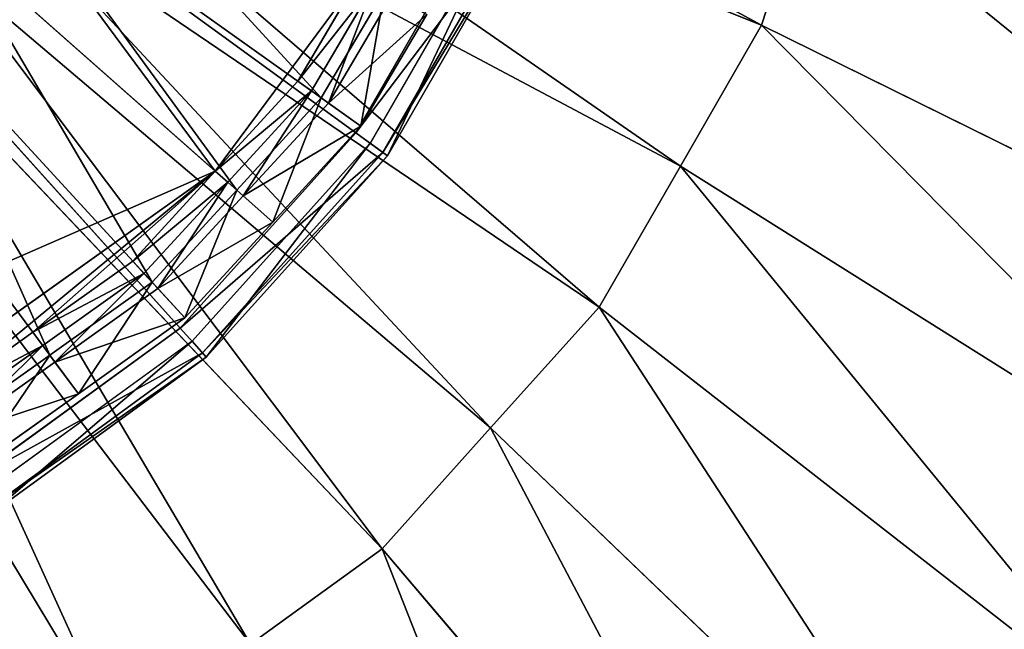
# Model space of a CAD drawing. Extents: x 0 to 22.9, y 0 to 20.5.
# Tile 31 of 233: x 6.1 to 7.2, y 5.7 to 6.4. Entities that reach past the tile are written whole.
import ezdxf

# ---------------------------------------------------------------- set-up
doc = ezdxf.new("R2010")
doc.units = 0
doc.header["$MEASUREMENT"] = 0
doc.layers.get('0').update_dxf_attribs({"color": 13, "linetype": 'CONTINUOUS'})
for name, color, linetype in [('CAST_IRON_-_PLATES_4', 27, 'CONTINUOUS'), ('GALVANIZED_METAL', 252, 'CONTINUOUS'), ('STAINLESS_STEEL', 251, 'CONTINUOUS')]:
    doc.layers.add(name, color=color, linetype=linetype)

# ---------------------------------------------------------------- blocks, each defined once
blk = doc.blocks.new('NGM5458UC_TRADECAD_DXF')
at = {"layer": 'CAST_IRON_-_PLATES_4', "color": 0}
for p, q in [((6.5207, 6.2627, 3.2809), (5.385, 7.0879, 3.2809)), ((6.3243, 6.0446, 3.2809), (5.385, 7.0879, 3.2809)), ((6.5207, 6.2627, 3.2809), (5.385, 7.0879, 3.2809)), ((6.3243, 6.0446, 3.2809), (5.385, 7.0879, 3.2809)), ((6.6674, 6.5169, 3.2809), (6.5207, 6.2627, 3.2809)), ((6.6674, 6.5169, 3.2809), (6.5207, 6.2627, 3.2809)), ((6.6855, 6.5089, 3.1526), (6.5367, 6.2511, 3.1526)), ((6.551, 6.2407, 3.2167), (6.7017, 6.5016, 3.2167)), ((6.551, 6.2407, 3.2167), (6.7017, 6.5016, 3.2167)), ((6.556, 6.2371, 3.1526), (6.7073, 6.4991, 3.1526)), ((6.556, 6.2371, 3.1526), (6.7073, 6.4991, 3.1526)), ((6.5207, 6.2627, 3.2809), (6.3243, 6.0446, 3.2809)), ((6.5207, 6.2627, 3.2809), (6.3243, 6.0446, 3.2809)), ((6.551, 6.2407, 3.2167), (6.5207, 6.2627, 3.2809)), ((6.551, 6.2407, 3.2167), (6.5207, 6.2627, 3.2809)), ((6.5367, 6.2511, 3.1526), (6.3375, 6.03, 3.1526)), ((6.5367, 6.2511, 3.1526), (6.556, 6.2371, 3.1526)), ((6.5367, 6.2511, 3.1526), (6.556, 6.2371, 3.1526)), ((6.3494, 6.0168, 3.2167), (6.551, 6.2407, 3.2167)), ((6.3494, 6.0168, 3.2167), (6.551, 6.2407, 3.2167)), ((6.3535, 6.0122, 3.1526), (6.556, 6.2371, 3.1526)), ((6.3535, 6.0122, 3.1526), (6.556, 6.2371, 3.1526)), ((6.556, 6.2371, 3.1526), (6.551, 6.2407, 3.2167)), ((6.556, 6.2371, 3.1526), (6.551, 6.2407, 3.2167)), ((6.3243, 6.0446, 3.2809), (6.0869, 5.8721, 3.2809)), ((6.3243, 6.0446, 3.2809), (6.0869, 5.8721, 3.2809)), ((6.3494, 6.0168, 3.2167), (6.3243, 6.0446, 3.2809)), ((6.3494, 6.0168, 3.2167), (6.3243, 6.0446, 3.2809)), ((6.3375, 6.03, 3.1526), (6.0968, 5.8551, 3.1526)), ((6.3375, 6.03, 3.1526), (6.3535, 6.0122, 3.1526)), ((6.3375, 6.03, 3.1526), (6.3535, 6.0122, 3.1526)), ((6.1057, 5.8397, 3.2167), (6.3494, 6.0168, 3.2167)), ((6.1057, 5.8397, 3.2167), (6.3494, 6.0168, 3.2167)), ((6.3535, 6.0122, 3.1526), (6.3494, 6.0168, 3.2167)), ((6.3535, 6.0122, 3.1526), (6.3494, 6.0168, 3.2167)), ((6.1087, 5.8343, 3.1526), (6.3535, 6.0122, 3.1526)), ((6.1087, 5.8343, 3.1526), (6.3535, 6.0122, 3.1526))]:
    blk.add_line(p, q, dxfattribs=at)
at = {"layer": 'STAINLESS_STEEL', "color": 0}
for p, q in [((6.3635, 6.2199, 3.1355), (4.412, 7.942, 3.1355)), ((6.3635, 6.2199, 3.1355), (4.412, 7.942, 3.1355)), ((6.2151, 6.6881, 2.3976), (6.9745, 6.383, 2.3976)), ((6.2151, 6.6881, 2.3976), (6.9745, 6.383, 2.3976)), ((6.1678, 6.6061, 2.3976), (6.8837, 6.2256, 2.3976)), ((6.1678, 6.6061, 2.3976), (6.8837, 6.2256, 2.3976)), ((6.4821, 6.3018, 2.5532), (6.1293, 6.553, 2.5357)), ((6.4821, 6.3018, 2.5532), (6.1293, 6.553, 2.5357)), ((7.0306, 6.5559, 2.3976), (6.9745, 6.383, 2.3976)), ((7.0306, 6.5559, 2.3976), (6.9745, 6.383, 2.3976)), ((6.1205, 6.5241, 2.3976), (6.7929, 6.0681, 2.3976)), ((6.1205, 6.5241, 2.3976), (6.7929, 6.0681, 2.3976)), ((6.3875, 6.1988, 2.5532), (6.0652, 6.4832, 2.5357)), ((6.3875, 6.1988, 2.5532), (6.0652, 6.4832, 2.5357)), ((6.0571, 6.4538, 2.3976), (6.6714, 5.933, 2.3976)), ((6.0571, 6.4538, 2.3976), (6.6714, 5.933, 2.3976)), ((6.3635, 6.2199, 3.1355), (6.5249, 6.4375, 3.1355)), ((6.3635, 6.2199, 3.1355), (6.5249, 6.4375, 3.1355)), ((6.4559, 6.3204, 3.1355), (6.5249, 6.4375, 3.1355)), ((6.4559, 6.3204, 3.1355), (6.5249, 6.4375, 3.1355)), ((6.541, 6.4284, 2.906), (6.471, 6.3096, 2.906)), ((6.471, 6.3096, 2.9726), (6.541, 6.4284, 2.9726)), ((6.541, 6.4284, 2.906), (6.471, 6.3096, 2.906)), ((6.471, 6.3096, 2.9726), (6.541, 6.4284, 2.9726)), ((6.4821, 6.3018, 2.5532), (6.5528, 6.4218, 2.5532)), ((6.4821, 6.3018, 2.5532), (6.5528, 6.4218, 2.5532)), ((6.2929, 6.0958, 2.5532), (6.001, 6.4134, 2.5357)), ((6.2929, 6.0958, 2.5532), (6.001, 6.4134, 2.5357)), ((6.5612, 6.417, 2.906), (6.49, 6.2961, 2.906)), ((6.5612, 6.417, 2.906), (6.49, 6.2961, 2.906)), ((6.6, 6.395, 2.6076), (6.5264, 6.2702, 2.6076)), ((6.6, 6.395, 2.6076), (6.5264, 6.2702, 2.6076)), ((5.9938, 6.3834, 2.3976), (6.55, 5.7979, 2.3976)), ((5.9938, 6.3834, 2.3976), (6.55, 5.7979, 2.3976)), ((6.9745, 6.383, 2.3976), (6.8837, 6.2256, 2.3976)), ((6.9745, 6.383, 2.3976), (6.8837, 6.2256, 2.3976)), ((6.9745, 6.383, 2.3976), (7.6632, 6.0434, 1.9943)), ((6.9745, 6.383, 2.3976), (7.6632, 6.0434, 1.9943)), ((6.1785, 6.0144, 2.5532), (5.9235, 6.3582, 2.5357)), ((6.1785, 6.0144, 2.5532), (5.9235, 6.3582, 2.5357)), ((5.9172, 6.3278, 2.3976), (6.4031, 5.6911, 2.3976)), ((5.9172, 6.3278, 2.3976), (6.4031, 5.6911, 2.3976)), ((6.3635, 6.2199, 3.1355), (6.4559, 6.3204, 3.1355)), ((6.3635, 6.2199, 3.1355), (6.4559, 6.3204, 3.1355)), ((6.4559, 6.3204, 3.1355), (6.471, 6.3096, 2.9726)), ((6.4559, 6.3204, 3.1355), (6.471, 6.3096, 2.9726)), ((6.471, 6.3096, 2.906), (6.3774, 6.2077, 2.906)), ((6.3774, 6.2077, 2.9726), (6.471, 6.3096, 2.9726)), ((6.471, 6.3096, 2.906), (6.3774, 6.2077, 2.906)), ((6.3774, 6.2077, 2.9726), (6.471, 6.3096, 2.9726)), ((6.3875, 6.1988, 2.5532), (6.4821, 6.3018, 2.5532)), ((6.3875, 6.1988, 2.5532), (6.4821, 6.3018, 2.5532)), ((6.471, 6.3096, 2.906), (6.471, 6.3096, 2.9726)), ((6.471, 6.3096, 2.906), (6.471, 6.3096, 2.9726)), ((6.49, 6.2961, 2.906), (6.471, 6.3096, 2.906)), ((6.49, 6.2961, 2.906), (6.471, 6.3096, 2.906)), ((6.4821, 6.3018, 2.5532), (6.5264, 6.2702, 2.6076)), ((6.4821, 6.3018, 2.5532), (6.5264, 6.2702, 2.6076)), ((6.49, 6.2961, 2.906), (6.3947, 6.1924, 2.906)), ((6.49, 6.2961, 2.906), (6.3947, 6.1924, 2.906)), ((6.5264, 6.2702, 2.6076), (6.49, 6.2961, 2.906)), ((6.5264, 6.2702, 2.6076), (6.49, 6.2961, 2.906)), ((5.8406, 6.2721, 2.3976), (6.2562, 5.5842, 2.3976)), ((5.8406, 6.2721, 2.3976), (6.2562, 5.5842, 2.3976)), ((6.5264, 6.2702, 2.6076), (6.428, 6.163, 2.6076)), ((6.5264, 6.2702, 2.6076), (6.428, 6.163, 2.6076)), ((6.8837, 6.2256, 2.3976), (6.7929, 6.0681, 2.3976)), ((6.8837, 6.2256, 2.3976), (6.7929, 6.0681, 2.3976)), ((6.8837, 6.2256, 2.3976), (7.533, 5.8179, 1.9943)), ((6.8837, 6.2256, 2.3976), (7.533, 5.8179, 1.9943)), ((5.9218, 5.9054, 3.1355), (6.3635, 6.2199, 3.1355)), ((5.9218, 5.9054, 3.1355), (6.3635, 6.2199, 3.1355)), ((6.1595, 6.0399, 3.1355), (6.3635, 6.2199, 3.1355)), ((6.1595, 6.0399, 3.1355), (6.3635, 6.2199, 3.1355)), ((6.2712, 6.1194, 3.1355), (6.3635, 6.2199, 3.1355)), ((6.2712, 6.1194, 3.1355), (6.3635, 6.2199, 3.1355)), ((6.3635, 6.2199, 3.1355), (6.3774, 6.2077, 2.9726)), ((6.3635, 6.2199, 3.1355), (6.3774, 6.2077, 2.9726)), ((6.3774, 6.2077, 2.906), (6.2837, 6.1057, 2.906)), ((6.2837, 6.1057, 2.9726), (6.3774, 6.2077, 2.9726)), ((6.3774, 6.2077, 2.906), (6.2837, 6.1057, 2.906)), ((6.2837, 6.1057, 2.9726), (6.3774, 6.2077, 2.9726)), ((6.3774, 6.2077, 2.906), (6.3774, 6.2077, 2.9726)), ((6.3774, 6.2077, 2.906), (6.3774, 6.2077, 2.9726)), ((6.3947, 6.1924, 2.906), (6.3774, 6.2077, 2.906)), ((6.3947, 6.1924, 2.906), (6.3774, 6.2077, 2.906)), ((6.2929, 6.0958, 2.5532), (6.3875, 6.1988, 2.5532)), ((6.2929, 6.0958, 2.5532), (6.3875, 6.1988, 2.5532)), ((6.3947, 6.1924, 2.906), (6.2994, 6.0887, 2.906)), ((6.3947, 6.1924, 2.906), (6.2994, 6.0887, 2.906)), ((6.3875, 6.1988, 2.5532), (6.428, 6.163, 2.6076)), ((6.3875, 6.1988, 2.5532), (6.428, 6.163, 2.6076)), ((6.428, 6.163, 2.6076), (6.3947, 6.1924, 2.906)), ((6.428, 6.163, 2.6076), (6.3947, 6.1924, 2.906)), ((6.428, 6.163, 2.6076), (6.3295, 6.0559, 2.6076)), ((6.428, 6.163, 2.6076), (6.3295, 6.0559, 2.6076)), ((6.1595, 6.0399, 3.1355), (6.2712, 6.1194, 3.1355)), ((6.1595, 6.0399, 3.1355), (6.2712, 6.1194, 3.1355)), ((6.2712, 6.1194, 3.1355), (6.2837, 6.1057, 2.9726)), ((6.2712, 6.1194, 3.1355), (6.2837, 6.1057, 2.9726)), ((6.2837, 6.1057, 2.906), (6.1705, 6.0251, 2.906)), ((6.1705, 6.0251, 2.9726), (6.2837, 6.1057, 2.9726)), ((6.2837, 6.1057, 2.906), (6.1705, 6.0251, 2.906)), ((6.1705, 6.0251, 2.9726), (6.2837, 6.1057, 2.9726)), ((6.2837, 6.1057, 2.906), (6.2837, 6.1057, 2.9726)), ((6.2837, 6.1057, 2.906), (6.2837, 6.1057, 2.9726)), ((6.2994, 6.0887, 2.906), (6.2837, 6.1057, 2.906)), ((6.2994, 6.0887, 2.906), (6.2837, 6.1057, 2.906)), ((6.1785, 6.0144, 2.5532), (6.2929, 6.0958, 2.5532)), ((6.1785, 6.0144, 2.5532), (6.2929, 6.0958, 2.5532)), ((6.2929, 6.0958, 2.5532), (6.3295, 6.0559, 2.6076)), ((6.2929, 6.0958, 2.5532), (6.3295, 6.0559, 2.6076)), ((6.2994, 6.0887, 2.906), (6.1842, 6.0066, 2.906)), ((6.2994, 6.0887, 2.906), (6.1842, 6.0066, 2.906)), ((6.3295, 6.0559, 2.6076), (6.2994, 6.0887, 2.906)), ((6.3295, 6.0559, 2.6076), (6.2994, 6.0887, 2.906)), ((6.7929, 6.0681, 2.3976), (6.6714, 5.933, 2.3976)), ((6.7929, 6.0681, 2.3976), (6.6714, 5.933, 2.3976)), ((6.7929, 6.0681, 2.3976), (7.4028, 5.5924, 1.9943)), ((6.7929, 6.0681, 2.3976), (7.4028, 5.5924, 1.9943)), ((6.3295, 6.0559, 2.6076), (6.2105, 5.9711, 2.6076)), ((6.3295, 6.0559, 2.6076), (6.2105, 5.9711, 2.6076)), ((6.0479, 5.9604, 3.1355), (6.1595, 6.0399, 3.1355)), ((6.0479, 5.9604, 3.1355), (6.1595, 6.0399, 3.1355)), ((6.1595, 6.0399, 3.1355), (6.1705, 6.0251, 2.9726)), ((6.1595, 6.0399, 3.1355), (6.1705, 6.0251, 2.9726)), ((6.1705, 6.0251, 2.906), (6.0573, 5.9445, 2.906)), ((6.0573, 5.9445, 2.9726), (6.1705, 6.0251, 2.9726)), ((6.1705, 6.0251, 2.906), (6.0573, 5.9445, 2.906)), ((6.0573, 5.9445, 2.9726), (6.1705, 6.0251, 2.9726)), ((6.1705, 6.0251, 2.906), (6.1705, 6.0251, 2.9726)), ((6.1705, 6.0251, 2.906), (6.1705, 6.0251, 2.9726)), ((6.1842, 6.0066, 2.906), (6.1705, 6.0251, 2.906)), ((6.1842, 6.0066, 2.906), (6.1705, 6.0251, 2.906)), ((6.0641, 5.9329, 2.5532), (6.1785, 6.0144, 2.5532)), ((6.0641, 5.9329, 2.5532), (6.1785, 6.0144, 2.5532)), ((6.1785, 6.0144, 2.5532), (6.2105, 5.9711, 2.6076)), ((6.1785, 6.0144, 2.5532), (6.2105, 5.9711, 2.6076)), ((6.1842, 6.0066, 2.906), (6.069, 5.9246, 2.906)), ((6.1842, 6.0066, 2.906), (6.069, 5.9246, 2.906)), ((6.2105, 5.9711, 2.6076), (6.1842, 6.0066, 2.906)), ((6.2105, 5.9711, 2.6076), (6.1842, 6.0066, 2.906)), ((6.2105, 5.9711, 2.6076), (6.0915, 5.8864, 2.6076)), ((6.2105, 5.9711, 2.6076), (6.0915, 5.8864, 2.6076)), ((6.6714, 5.933, 2.3976), (6.55, 5.7979, 2.3976)), ((6.6714, 5.933, 2.3976), (6.55, 5.7979, 2.3976)), ((6.6714, 5.933, 2.3976), (7.2286, 5.3989, 1.9943)), ((6.6714, 5.933, 2.3976), (7.2286, 5.3989, 1.9943)), ((6.55, 5.7979, 2.3976), (6.4031, 5.6911, 2.3976)), ((6.55, 5.7979, 2.3976), (6.4031, 5.6911, 2.3976)), ((7.0544, 5.2054, 1.9943), (6.55, 5.7979, 2.3976)), ((7.0544, 5.2054, 1.9943), (6.55, 5.7979, 2.3976))]:
    blk.add_line(p, q, dxfattribs=at)
at = {"layer": 'CAST_IRON_-_PLATES_4', "color": 0}
mesh = blk.add_polyface(dxfattribs=at)
corners = [(6.6674, 6.5169, 3.2809), (6.5207, 6.2627, 3.2809), (5.385, 7.0879, 3.2809)]
mesh.append_faces([[corners[k] for k in face] for face in [(0, 1, 2)]], dxfattribs={"color": 0})
mesh = blk.add_polyface(dxfattribs=at)
corners = [(6.5207, 6.2627, 3.2809), (6.3243, 6.0446, 3.2809), (5.385, 7.0879, 3.2809)]
mesh.append_faces([[corners[k] for k in face] for face in [(0, 1, 2)]], dxfattribs={"color": 0})
mesh = blk.add_polyface(dxfattribs=at)
corners = [(6.3243, 6.0446, 3.2809), (6.0869, 5.8721, 3.2809), (5.385, 7.0879, 3.2809)]
mesh.append_faces([[corners[k] for k in face] for face in [(0, 1, 2)]], dxfattribs={"color": 0})
mesh = blk.add_polyface(dxfattribs=at)
corners = [(6.5207, 6.2627, 3.2809), (6.7017, 6.5016, 3.2167), (6.551, 6.2407, 3.2167), (6.6674, 6.5169, 3.2809)]
mesh.append_faces([[corners[k] for k in face] for face in [(0, 1, 2), (1, 0, 3)]], dxfattribs={"vtx0": -1, "color": 0})
mesh = blk.add_polyface(dxfattribs=at)
corners = [(6.556, 6.2371, 3.1526), (6.6855, 6.5089, 3.1526), (6.5367, 6.2511, 3.1526), (6.7073, 6.4991, 3.1526)]
mesh.append_faces([[corners[k] for k in face] for face in [(0, 1, 2), (1, 0, 3)]], dxfattribs={"vtx0": -1, "color": 0})
mesh = blk.add_polyface(dxfattribs=at)
corners = [(6.551, 6.2407, 3.2167), (6.7073, 6.4991, 3.1526), (6.556, 6.2371, 3.1526), (6.7017, 6.5016, 3.2167)]
mesh.append_faces([[corners[k] for k in face] for face in [(0, 1, 2), (1, 0, 3)]], dxfattribs={"vtx0": -1, "color": 0})
mesh = blk.add_polyface(dxfattribs=at)
corners = [(6.3243, 6.0446, 3.2809), (6.551, 6.2407, 3.2167), (6.3494, 6.0168, 3.2167), (6.5207, 6.2627, 3.2809)]
mesh.append_faces([[corners[k] for k in face] for face in [(0, 1, 2), (1, 0, 3)]], dxfattribs={"vtx0": -1, "color": 0})
mesh = blk.add_polyface(dxfattribs=at)
corners = [(6.3535, 6.0122, 3.1526), (6.5367, 6.2511, 3.1526), (6.3375, 6.03, 3.1526), (6.556, 6.2371, 3.1526)]
mesh.append_faces([[corners[k] for k in face] for face in [(0, 1, 2), (1, 0, 3)]], dxfattribs={"vtx0": -1, "color": 0})
mesh = blk.add_polyface(dxfattribs=at)
corners = [(6.3494, 6.0168, 3.2167), (6.556, 6.2371, 3.1526), (6.3535, 6.0122, 3.1526), (6.551, 6.2407, 3.2167)]
mesh.append_faces([[corners[k] for k in face] for face in [(0, 1, 2), (1, 0, 3)]], dxfattribs={"vtx0": -1, "color": 0})
mesh = blk.add_polyface(dxfattribs=at)
corners = [(6.0869, 5.8721, 3.2809), (6.3494, 6.0168, 3.2167), (6.1057, 5.8397, 3.2167), (6.3243, 6.0446, 3.2809)]
mesh.append_faces([[corners[k] for k in face] for face in [(0, 1, 2), (1, 0, 3)]], dxfattribs={"vtx0": -1, "color": 0})
mesh = blk.add_polyface(dxfattribs=at)
corners = [(6.1087, 5.8343, 3.1526), (6.3375, 6.03, 3.1526), (6.0968, 5.8551, 3.1526), (6.3535, 6.0122, 3.1526)]
mesh.append_faces([[corners[k] for k in face] for face in [(0, 1, 2), (1, 0, 3)]], dxfattribs={"vtx0": -1, "color": 0})
mesh = blk.add_polyface(dxfattribs=at)
corners = [(6.1057, 5.8397, 3.2167), (6.3535, 6.0122, 3.1526), (6.1087, 5.8343, 3.1526), (6.3494, 6.0168, 3.2167)]
mesh.append_faces([[corners[k] for k in face] for face in [(0, 1, 2), (1, 0, 3)]], dxfattribs={"vtx0": -1, "color": 0})
at = {"layer": 'GALVANIZED_METAL', "color": 0}
mesh = blk.add_polyface(dxfattribs=at)
corners = [(22.2899, 0.579), (0.6671, 18.884), (0.6671, 0.9145), (22.2899, 18.884)]
mesh.append_faces([[corners[k] for k in face] for face in [(0, 1, 2), (1, 0, 3)]], dxfattribs={"vtx0": -1, "color": 0})
at = {"layer": 'STAINLESS_STEEL', "color": 0}
mesh = blk.add_polyface(dxfattribs=at)
corners = [(10.9712, 19.4002, 1.9807), (10.3994, 4.0945, 1.9807), (1.0824, 19.4007, 1.9807), (10.9712, 4.6528, 1.9807)]
mesh.append_faces([[corners[k] for k in face] for face in [(0, 1, 2), (1, 0, 3)]], dxfattribs={"vtx0": -1, "color": 0})
mesh = blk.add_polyface(dxfattribs=at)
corners = [(10.3994, 4.0945, 1.9807), (1.0824, 4.0945, 1.9807), (1.0824, 19.4007, 1.9807)]
mesh.append_faces([[corners[k] for k in face] for face in [(0, 1, 2)]], dxfattribs={"color": 0})
mesh = blk.add_polyface(dxfattribs=at)
corners = [(4.8537, 8.2565, 3.1355), (6.3635, 6.2199, 3.1355), (4.412, 7.942, 3.1355), (6.5249, 6.4375, 3.1355)]
mesh.append_faces([[corners[k] for k in face] for face in [(0, 1, 2), (1, 0, 3)]], dxfattribs={"vtx0": -1, "color": 0})
mesh = blk.add_polyface(dxfattribs=at)
corners = [(6.3635, 6.2199, 3.1355), (5.3877, 5.7941, 3.1355), (4.412, 7.942, 3.1355), (5.9218, 5.9054, 3.1355)]
mesh.append_faces([[corners[k] for k in face] for face in [(0, 1, 2), (1, 0, 3)]], dxfattribs={"vtx0": -1, "color": 0})
mesh = blk.add_polyface(dxfattribs=at)
corners = [(6.2444, 6.7781, 2.3976), (6.9745, 6.383, 2.3976), (6.2151, 6.6881, 2.3976), (7.0306, 6.5559, 2.3976)]
mesh.append_faces([[corners[k] for k in face] for face in [(0, 1, 2), (1, 0, 3)]], dxfattribs={"vtx0": -1, "color": 0})
mesh = blk.add_polyface(dxfattribs=at)
corners = [(7.0867, 6.7288, 2.3976), (7.7437, 6.291, 1.9943), (7.0306, 6.5559, 2.3976), (7.8241, 6.5386, 1.9943)]
mesh.append_faces([[corners[k] for k in face] for face in [(0, 1, 2), (1, 0, 3)]], dxfattribs={"vtx0": -1, "color": 0})
mesh = blk.add_polyface(dxfattribs=at)
corners = [(6.2151, 6.6881, 2.3976), (6.8837, 6.2256, 2.3976), (6.1678, 6.6061, 2.3976), (6.9745, 6.383, 2.3976)]
mesh.append_faces([[corners[k] for k in face] for face in [(0, 1, 2), (1, 0, 3)]], dxfattribs={"vtx0": -1, "color": 0})
mesh = blk.add_polyface(dxfattribs=at)
corners = [(6.4821, 6.3018, 2.5532), (6.1772, 6.6343, 2.5357), (6.1293, 6.553, 2.5357), (6.5528, 6.4218, 2.5532)]
mesh.append_faces([[corners[k] for k in face] for face in [(0, 1, 2), (1, 0, 3)]], dxfattribs={"vtx0": -1, "color": 0})
mesh = blk.add_polyface(dxfattribs=at)
corners = [(6.1678, 6.6061, 2.3976), (6.7929, 6.0681, 2.3976), (6.1205, 6.5241, 2.3976), (6.8837, 6.2256, 2.3976)]
mesh.append_faces([[corners[k] for k in face] for face in [(0, 1, 2), (1, 0, 3)]], dxfattribs={"vtx0": -1, "color": 0})
mesh = blk.add_polyface(dxfattribs=at)
corners = [(6.3875, 6.1988, 2.5532), (6.1293, 6.553, 2.5357), (6.0652, 6.4832, 2.5357), (6.4821, 6.3018, 2.5532)]
mesh.append_faces([[corners[k] for k in face] for face in [(0, 1, 2), (1, 0, 3)]], dxfattribs={"vtx0": -1, "color": 0})
mesh = blk.add_polyface(dxfattribs=at)
corners = [(7.0306, 6.5559, 2.3976), (7.6632, 6.0434, 1.9943), (6.9745, 6.383, 2.3976), (7.7437, 6.291, 1.9943)]
mesh.append_faces([[corners[k] for k in face] for face in [(0, 1, 2), (1, 0, 3)]], dxfattribs={"vtx0": -1, "color": 0})
mesh = blk.add_polyface(dxfattribs=at)
corners = [(6.1205, 6.5241, 2.3976), (6.6714, 5.933, 2.3976), (6.0571, 6.4538, 2.3976), (6.7929, 6.0681, 2.3976)]
mesh.append_faces([[corners[k] for k in face] for face in [(0, 1, 2), (1, 0, 3)]], dxfattribs={"vtx0": -1, "color": 0})
mesh = blk.add_polyface(dxfattribs=at)
corners = [(6.2929, 6.0958, 2.5532), (6.0652, 6.4832, 2.5357), (6.001, 6.4134, 2.5357), (6.3875, 6.1988, 2.5532)]
mesh.append_faces([[corners[k] for k in face] for face in [(0, 1, 2), (1, 0, 3)]], dxfattribs={"vtx0": -1, "color": 0})
mesh = blk.add_polyface(dxfattribs=at)
corners = [(6.0571, 6.4538, 2.3976), (6.55, 5.7979, 2.3976), (5.9938, 6.3834, 2.3976), (6.6714, 5.933, 2.3976)]
mesh.append_faces([[corners[k] for k in face] for face in [(0, 1, 2), (1, 0, 3)]], dxfattribs={"vtx0": -1, "color": 0})
mesh = blk.add_polyface(dxfattribs=at)
corners = [(6.5249, 6.4375, 3.1355), (6.4559, 6.3204, 3.1355), (6.3635, 6.2199, 3.1355)]
mesh.append_faces([[corners[k] for k in face] for face in [(0, 1, 2)]], dxfattribs={"color": 0})
mesh = blk.add_polyface(dxfattribs=at)
corners = [(6.4559, 6.3204, 3.1355), (6.541, 6.4284, 2.9726), (6.471, 6.3096, 2.9726), (6.5249, 6.4375, 3.1355)]
mesh.append_faces([[corners[k] for k in face] for face in [(0, 1, 2), (1, 0, 3)]], dxfattribs={"vtx0": -1, "color": 0})
mesh = blk.add_polyface(dxfattribs=at)
corners = [(6.541, 6.4284, 2.9726), (6.471, 6.3096, 2.906), (6.471, 6.3096, 2.9726), (6.541, 6.4284, 2.906)]
mesh.append_faces([[corners[k] for k in face] for face in [(0, 1, 2), (1, 0, 3)]], dxfattribs={"vtx0": -1, "color": 0})
mesh = blk.add_polyface(dxfattribs=at)
corners = [(6.541, 6.4284, 2.906), (6.49, 6.2961, 2.906), (6.471, 6.3096, 2.906), (6.5612, 6.417, 2.906)]
mesh.append_faces([[corners[k] for k in face] for face in [(0, 1, 2), (1, 0, 3)]], dxfattribs={"vtx0": -1, "color": 0})
mesh = blk.add_polyface(dxfattribs=at)
corners = [(6.5264, 6.2702, 2.6076), (6.5528, 6.4218, 2.5532), (6.4821, 6.3018, 2.5532), (6.6, 6.395, 2.6076)]
mesh.append_faces([[corners[k] for k in face] for face in [(0, 1, 2), (1, 0, 3)]], dxfattribs={"vtx0": -1, "color": 0})
mesh = blk.add_polyface(dxfattribs=at)
corners = [(6.1785, 6.0144, 2.5532), (6.001, 6.4134, 2.5357), (5.9235, 6.3582, 2.5357), (6.2929, 6.0958, 2.5532)]
mesh.append_faces([[corners[k] for k in face] for face in [(0, 1, 2), (1, 0, 3)]], dxfattribs={"vtx0": -1, "color": 0})
mesh = blk.add_polyface(dxfattribs=at)
corners = [(6.49, 6.2961, 2.906), (6.6, 6.395, 2.6076), (6.5264, 6.2702, 2.6076), (6.5612, 6.417, 2.906)]
mesh.append_faces([[corners[k] for k in face] for face in [(0, 1, 2), (1, 0, 3)]], dxfattribs={"vtx0": -1, "color": 0})
mesh = blk.add_polyface(dxfattribs=at)
corners = [(5.9938, 6.3834, 2.3976), (6.4031, 5.6911, 2.3976), (5.9172, 6.3278, 2.3976), (6.55, 5.7979, 2.3976)]
mesh.append_faces([[corners[k] for k in face] for face in [(0, 1, 2), (1, 0, 3)]], dxfattribs={"vtx0": -1, "color": 0})
mesh = blk.add_polyface(dxfattribs=at)
corners = [(6.9745, 6.383, 2.3976), (7.533, 5.8179, 1.9943), (6.8837, 6.2256, 2.3976), (7.6632, 6.0434, 1.9943)]
mesh.append_faces([[corners[k] for k in face] for face in [(0, 1, 2), (1, 0, 3)]], dxfattribs={"vtx0": -1, "color": 0})
mesh = blk.add_polyface(dxfattribs=at)
corners = [(6.0641, 5.9329, 2.5532), (5.9235, 6.3582, 2.5357), (5.846, 6.303, 2.5357), (6.1785, 6.0144, 2.5532)]
mesh.append_faces([[corners[k] for k in face] for face in [(0, 1, 2), (1, 0, 3)]], dxfattribs={"vtx0": -1, "color": 0})
mesh = blk.add_polyface(dxfattribs=at)
corners = [(5.9172, 6.3278, 2.3976), (6.2562, 5.5842, 2.3976), (5.8406, 6.2721, 2.3976), (6.4031, 5.6911, 2.3976)]
mesh.append_faces([[corners[k] for k in face] for face in [(0, 1, 2), (1, 0, 3)]], dxfattribs={"vtx0": -1, "color": 0})
mesh = blk.add_polyface(dxfattribs=at)
corners = [(6.3635, 6.2199, 3.1355), (6.471, 6.3096, 2.9726), (6.3774, 6.2077, 2.9726), (6.4559, 6.3204, 3.1355)]
mesh.append_faces([[corners[k] for k in face] for face in [(0, 1, 2), (1, 0, 3)]], dxfattribs={"vtx0": -1, "color": 0})
mesh = blk.add_polyface(dxfattribs=at)
corners = [(6.471, 6.3096, 2.9726), (6.3774, 6.2077, 2.906), (6.3774, 6.2077, 2.9726), (6.471, 6.3096, 2.906)]
mesh.append_faces([[corners[k] for k in face] for face in [(0, 1, 2), (1, 0, 3)]], dxfattribs={"vtx0": -1, "color": 0})
mesh = blk.add_polyface(dxfattribs=at)
corners = [(6.471, 6.3096, 2.906), (6.3947, 6.1924, 2.906), (6.3774, 6.2077, 2.906), (6.49, 6.2961, 2.906)]
mesh.append_faces([[corners[k] for k in face] for face in [(0, 1, 2), (1, 0, 3)]], dxfattribs={"vtx0": -1, "color": 0})
mesh = blk.add_polyface(dxfattribs=at)
corners = [(6.428, 6.163, 2.6076), (6.4821, 6.3018, 2.5532), (6.3875, 6.1988, 2.5532), (6.5264, 6.2702, 2.6076)]
mesh.append_faces([[corners[k] for k in face] for face in [(0, 1, 2), (1, 0, 3)]], dxfattribs={"vtx0": -1, "color": 0})
mesh = blk.add_polyface(dxfattribs=at)
corners = [(6.3947, 6.1924, 2.906), (6.5264, 6.2702, 2.6076), (6.428, 6.163, 2.6076), (6.49, 6.2961, 2.906)]
mesh.append_faces([[corners[k] for k in face] for face in [(0, 1, 2), (1, 0, 3)]], dxfattribs={"vtx0": -1, "color": 0})
mesh = blk.add_polyface(dxfattribs=at)
corners = [(5.8406, 6.2721, 2.3976), (6.0903, 5.5103, 2.3976), (5.7541, 6.2336, 2.3976), (6.2562, 5.5842, 2.3976)]
mesh.append_faces([[corners[k] for k in face] for face in [(0, 1, 2), (1, 0, 3)]], dxfattribs={"vtx0": -1, "color": 0})
mesh = blk.add_polyface(dxfattribs=at)
corners = [(6.8837, 6.2256, 2.3976), (7.4028, 5.5924, 1.9943), (6.7929, 6.0681, 2.3976), (7.533, 5.8179, 1.9943)]
mesh.append_faces([[corners[k] for k in face] for face in [(0, 1, 2), (1, 0, 3)]], dxfattribs={"vtx0": -1, "color": 0})
mesh = blk.add_polyface(dxfattribs=at)
corners = [(6.3635, 6.2199, 3.1355), (6.0479, 5.9604, 3.1355), (5.9218, 5.9054, 3.1355), (6.1595, 6.0399, 3.1355)]
mesh.append_faces([[corners[k] for k in face] for face in [(0, 1, 2), (1, 0, 3)]], dxfattribs={"vtx0": -1, "color": 0})
mesh = blk.add_polyface(dxfattribs=at)
corners = [(6.3635, 6.2199, 3.1355), (6.2712, 6.1194, 3.1355), (6.1595, 6.0399, 3.1355)]
mesh.append_faces([[corners[k] for k in face] for face in [(0, 1, 2)]], dxfattribs={"color": 0})
mesh = blk.add_polyface(dxfattribs=at)
corners = [(6.2712, 6.1194, 3.1355), (6.3774, 6.2077, 2.9726), (6.2837, 6.1057, 2.9726), (6.3635, 6.2199, 3.1355)]
mesh.append_faces([[corners[k] for k in face] for face in [(0, 1, 2), (1, 0, 3)]], dxfattribs={"vtx0": -1, "color": 0})
mesh = blk.add_polyface(dxfattribs=at)
corners = [(6.3774, 6.2077, 2.9726), (6.2837, 6.1057, 2.906), (6.2837, 6.1057, 2.9726), (6.3774, 6.2077, 2.906)]
mesh.append_faces([[corners[k] for k in face] for face in [(0, 1, 2), (1, 0, 3)]], dxfattribs={"vtx0": -1, "color": 0})
mesh = blk.add_polyface(dxfattribs=at)
corners = [(6.3774, 6.2077, 2.906), (6.2994, 6.0887, 2.906), (6.2837, 6.1057, 2.906), (6.3947, 6.1924, 2.906)]
mesh.append_faces([[corners[k] for k in face] for face in [(0, 1, 2), (1, 0, 3)]], dxfattribs={"vtx0": -1, "color": 0})
mesh = blk.add_polyface(dxfattribs=at)
corners = [(6.3295, 6.0559, 2.6076), (6.3875, 6.1988, 2.5532), (6.2929, 6.0958, 2.5532), (6.428, 6.163, 2.6076)]
mesh.append_faces([[corners[k] for k in face] for face in [(0, 1, 2), (1, 0, 3)]], dxfattribs={"vtx0": -1, "color": 0})
mesh = blk.add_polyface(dxfattribs=at)
corners = [(6.2994, 6.0887, 2.906), (6.428, 6.163, 2.6076), (6.3295, 6.0559, 2.6076), (6.3947, 6.1924, 2.906)]
mesh.append_faces([[corners[k] for k in face] for face in [(0, 1, 2), (1, 0, 3)]], dxfattribs={"vtx0": -1, "color": 0})
mesh = blk.add_polyface(dxfattribs=at)
corners = [(6.1595, 6.0399, 3.1355), (6.2837, 6.1057, 2.9726), (6.1705, 6.0251, 2.9726), (6.2712, 6.1194, 3.1355)]
mesh.append_faces([[corners[k] for k in face] for face in [(0, 1, 2), (1, 0, 3)]], dxfattribs={"vtx0": -1, "color": 0})
mesh = blk.add_polyface(dxfattribs=at)
corners = [(6.1705, 6.0251, 2.9726), (6.2837, 6.1057, 2.906), (6.1705, 6.0251, 2.906), (6.2837, 6.1057, 2.9726)]
mesh.append_faces([[corners[k] for k in face] for face in [(0, 1, 2), (1, 0, 3)]], dxfattribs={"vtx0": -1, "color": 0})
mesh = blk.add_polyface(dxfattribs=at)
corners = [(6.2837, 6.1057, 2.906), (6.1842, 6.0066, 2.906), (6.1705, 6.0251, 2.906), (6.2994, 6.0887, 2.906)]
mesh.append_faces([[corners[k] for k in face] for face in [(0, 1, 2), (1, 0, 3)]], dxfattribs={"vtx0": -1, "color": 0})
mesh = blk.add_polyface(dxfattribs=at)
corners = [(6.2105, 5.9711, 2.6076), (6.2929, 6.0958, 2.5532), (6.1785, 6.0144, 2.5532), (6.3295, 6.0559, 2.6076)]
mesh.append_faces([[corners[k] for k in face] for face in [(0, 1, 2), (1, 0, 3)]], dxfattribs={"vtx0": -1, "color": 0})
mesh = blk.add_polyface(dxfattribs=at)
corners = [(6.1842, 6.0066, 2.906), (6.3295, 6.0559, 2.6076), (6.2105, 5.9711, 2.6076), (6.2994, 6.0887, 2.906)]
mesh.append_faces([[corners[k] for k in face] for face in [(0, 1, 2), (1, 0, 3)]], dxfattribs={"vtx0": -1, "color": 0})
mesh = blk.add_polyface(dxfattribs=at)
corners = [(6.7929, 6.0681, 2.3976), (7.2286, 5.3989, 1.9943), (6.6714, 5.933, 2.3976), (7.4028, 5.5924, 1.9943)]
mesh.append_faces([[corners[k] for k in face] for face in [(0, 1, 2), (1, 0, 3)]], dxfattribs={"vtx0": -1, "color": 0})
mesh = blk.add_polyface(dxfattribs=at)
corners = [(6.0479, 5.9604, 3.1355), (6.1705, 6.0251, 2.9726), (6.0573, 5.9445, 2.9726), (6.1595, 6.0399, 3.1355)]
mesh.append_faces([[corners[k] for k in face] for face in [(0, 1, 2), (1, 0, 3)]], dxfattribs={"vtx0": -1, "color": 0})
mesh = blk.add_polyface(dxfattribs=at)
corners = [(6.0573, 5.9445, 2.9726), (6.1705, 6.0251, 2.906), (6.0573, 5.9445, 2.906), (6.1705, 6.0251, 2.9726)]
mesh.append_faces([[corners[k] for k in face] for face in [(0, 1, 2), (1, 0, 3)]], dxfattribs={"vtx0": -1, "color": 0})
mesh = blk.add_polyface(dxfattribs=at)
corners = [(6.1705, 6.0251, 2.906), (6.069, 5.9246, 2.906), (6.0573, 5.9445, 2.906), (6.1842, 6.0066, 2.906)]
mesh.append_faces([[corners[k] for k in face] for face in [(0, 1, 2), (1, 0, 3)]], dxfattribs={"vtx0": -1, "color": 0})
mesh = blk.add_polyface(dxfattribs=at)
corners = [(6.0915, 5.8864, 2.6076), (6.1785, 6.0144, 2.5532), (6.0641, 5.9329, 2.5532), (6.2105, 5.9711, 2.6076)]
mesh.append_faces([[corners[k] for k in face] for face in [(0, 1, 2), (1, 0, 3)]], dxfattribs={"vtx0": -1, "color": 0})
mesh = blk.add_polyface(dxfattribs=at)
corners = [(6.069, 5.9246, 2.906), (6.2105, 5.9711, 2.6076), (6.0915, 5.8864, 2.6076), (6.1842, 6.0066, 2.906)]
mesh.append_faces([[corners[k] for k in face] for face in [(0, 1, 2), (1, 0, 3)]], dxfattribs={"vtx0": -1, "color": 0})
mesh = blk.add_polyface(dxfattribs=at)
corners = [(6.6714, 5.933, 2.3976), (7.0544, 5.2054, 1.9943), (6.55, 5.7979, 2.3976), (7.2286, 5.3989, 1.9943)]
mesh.append_faces([[corners[k] for k in face] for face in [(0, 1, 2), (1, 0, 3)]], dxfattribs={"vtx0": -1, "color": 0})
mesh = blk.add_polyface(dxfattribs=at)
corners = [(6.55, 5.7979, 2.3976), (6.8438, 5.0524, 1.9943), (6.4031, 5.6911, 2.3976), (7.0544, 5.2054, 1.9943)]
mesh.append_faces([[corners[k] for k in face] for face in [(0, 1, 2), (1, 0, 3)]], dxfattribs={"vtx0": -1, "color": 0})

msp = doc.modelspace()

# ---------------------------------------------------------------- block references
at = {"color": 0}
msp.add_blockref('NGM5458UC_TRADECAD_DXF', (0, 0), dxfattribs=at)

doc.saveas('drawing.dxf')
